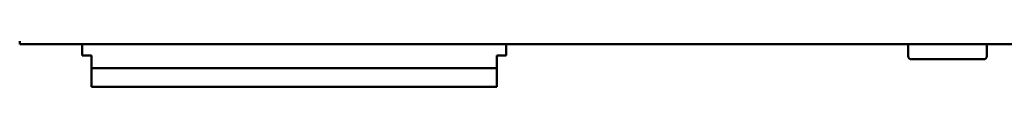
# Model space of a CAD drawing. Header units: millimetres. Extents: x -8 to 1688, y -8 to 1196.
# Tile 8 of 12: x 1133 to 1384, y 286 to 298. Entities that reach past the tile are written whole.
import ezdxf

# ---------------------------------------------------------------- set-up
doc = ezdxf.new("R2010")
doc.units = ezdxf.units.MM
doc.header["$LTSCALE"] = 4
doc.layers.add('Visibile (ISO)', color=7, linetype='Continuous', lineweight=50)

msp = doc.modelspace()

# ---------------------------------------------------------------- linework, layer by layer
at = {"layer": 'Visibile (ISO)'}
for p, q in [((1132.785, 297.685), (1132.785, 296.885)), ((1136.785, 296.885), (1132.785, 296.885)), ((1136.785, 296.885), (1544.785, 296.885)), ((1148.705, 294.03), (1148.705, 296.885)), ((1256.705, 294.03), (1256.705, 296.885)), ((1359.079, 296.885), (1359.079, 293.849)), ((1379.079, 296.885), (1379.079, 293.849)), ((1148.705, 294.03), (1151.105, 294.03)), ((1151.105, 290.83), (1151.105, 294.03)), ((1256.705, 294.03), (1254.305, 294.03)), ((1254.305, 290.83), (1254.305, 294.03)), ((1378.279, 293.049), (1359.879, 293.049)), ((1254.305, 290.83), (1151.105, 290.83)), ((1151.105, 286.03), (1151.105, 290.83)), ((1254.305, 286.03), (1254.305, 290.83)), ((1254.305, 286.03), (1151.105, 286.03))]:
    msp.add_line(p, q, dxfattribs=at)
for centre, start, end in [((1359.879, 293.849), 180, 270), ((1378.279, 293.849), 270, 0)]:
    msp.add_arc(centre, 0.8, start, end, dxfattribs=at)

doc.saveas('drawing.dxf')
